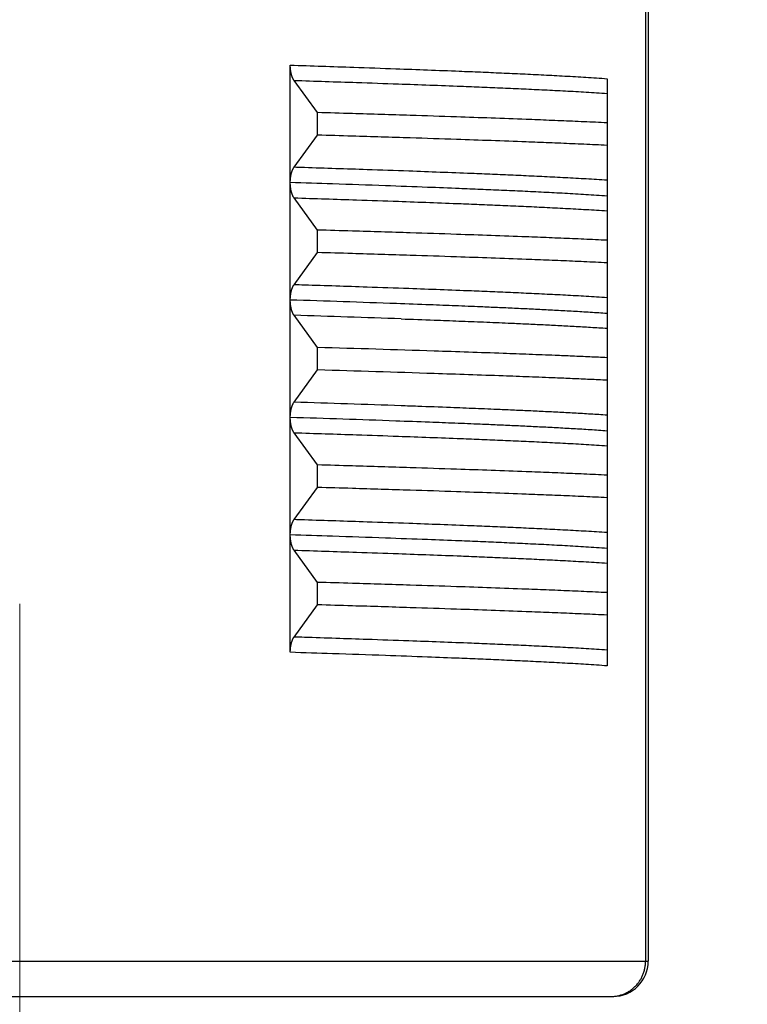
# Model space of a CAD drawing. Header units: millimetres. Extents: x 0 to 1076, y 0 to 742.
# Tile 107 of 132: x 300 to 306, y 429 to 437. Entities that reach past the tile are written whole.
import ezdxf

# ---------------------------------------------------------------- set-up
doc = ezdxf.new("R2010")
doc.units = ezdxf.units.MM
doc.header["$LTSCALE"] = 0.454724
doc.layers.add('NoLayerName_001', color=7, linetype='Continuous')
doc.styles.get("Standard").update_dxf_attribs({"font": 'txt', "bigfont": 'extfont2'})
doc.dimstyles.get("Standard").update_dxf_attribs({"dimtxt": 2.5, "dimasz": 2.5, "dimexe": 1, "dimexo": 1, "dimtad": 1, "dimdec": 3, "dimzin": 0, "dimdsep": 46, "dimtxsty": 'Standard', "dimcen": 2.5, "dimadec": 3, "dimazin": 0, "dimtfac": 0.75, "dimtdec": 3, "dimtmove": 0, "dimatfit": 3, "dimfxl": 1, "dimarcsym": 0})

# ---------------------------------------------------------------- blocks, each defined once
blk = doc.blocks.new('_OPEN30')
at = {"color": 0, "linetype": 'ByBlock', "lineweight": -2}
for p, q in [((-1, 0.267949), (0, 0)), ((0, 0), (-1, -0.267949)), ((0, 0), (-1, 0))]:
    blk.add_line(p, q, dxfattribs=at)
blk = doc.blocks.new('*D107')
at = {"layer": 'Defpoints', "color": 0}
for p in [(300, 434.6428), (425, 422.9), (300, 319.3002)]:
    blk.add_point(p, dxfattribs=at)
at = {"layer": 'NoLayerName_001', "color": 0, "linetype": 'Continuous', "lineweight": 13}
for p, q in [((300, 432.1428), (300, 316.8002)), ((425, 420.4), (425, 316.8002)), ((421.25, 319.3002), (303.75, 319.3002))]:
    blk.add_line(p, q, dxfattribs=at)
at = {"layer": 'NoLayerName_001', "color": 0, "lineweight": 13, "xscale": 3.75, "yscale": 3.75, "zscale": 3.75, "rotation": 180}
blk.add_blockref('_OPEN30', (300, 319.3002), dxfattribs=at)
at = {"layer": 'NoLayerName_001', "color": 0, "lineweight": 13, "xscale": 3.75, "yscale": 3.75, "zscale": 3.75}
blk.add_blockref('_OPEN30', (425, 319.3002), dxfattribs=at)
at = {"layer": 'NoLayerName_001', "color": 0, "lineweight": 13, "insert": (362.5, 326.1752), "char_height": 8.75, "attachment_point": 5}
blk.add_mtext('\\W0.8000;125', dxfattribs=at)

msp = doc.modelspace()

# ---------------------------------------------------------------- linework, layer by layer
at = {"layer": 'NoLayerName_001', "color": 60, "linetype": 'Continuous', "lineweight": 25}
for p, q in [((305.327529, 439.71626), (305.327528, 429.1)), ((305.35, 439.711437), (305.35, 429.1)), ((302.30327, 435.731915), (302.30327, 436.730609)), ((302.53571, 436.32641), (302.33496, 436.60066)), ((305, 436.61518), (305, 435.616283)), ((302.53571, 436.134701), (302.53571, 436.32641)), ((302.33496, 435.860452), (302.53571, 436.134701)), ((302.30327, 433.730502), (302.30327, 435.729248)), ((302.53571, 435.32641), (302.334961, 435.600658)), ((305, 435.615183), (305, 433.6153)), ((302.53571, 435.134701), (302.53571, 435.32641)), ((302.334966, 434.860459), (302.53571, 435.134701)), ((302.53571, 434.32641), (302.334977, 434.600636)), ((302.53571, 434.134701), (302.53571, 434.32641)), ((302.334977, 433.860474), (302.53571, 434.134701)), ((302.30327, 432.731957), (302.30327, 433.729153)), ((302.53571, 433.32641), (302.334959, 433.600661)), ((305, 433.613967), (305, 432.616291)), ((302.53571, 433.134701), (302.53571, 433.32641)), ((302.334959, 432.86045), (302.53571, 433.134701)), ((302.30327, 431.730502), (302.30327, 432.730328)), ((302.53571, 432.32641), (302.334975, 432.60064)), ((305, 432.614863), (305, 431.615075)), ((302.53571, 432.134701), (302.53571, 432.32641)), ((302.334975, 431.860471), (302.53571, 432.134701)), ((294.65, 429.1), (305.35, 429.1)), ((294.95, 428.8), (305.05, 428.8))]:
    msp.add_line(p, q, dxfattribs=at)
for centre, radius, start, end in [((295.233995, 213.199579), 221.643688, 87.93866404, 88.17225405), ((294.355281, 182.639968), 252.086999, 87.9785, 88.18602619), ((294.749004, 165.69606), 268.743183, 88.12826858, 88.33964973), ((294.749004, 165.50435), 268.743183, 88.12826858, 88.33964973), ((295.057296, 202.869993), 231.105098, 87.96904546, 88.19541287), ((295.218713, 211.744048), 222.099475, 87.94047196, 88.17206279), ((305.05, 429.1), 0.3, 270, 360)]:
    msp.add_arc(centre, radius, start, end, dxfattribs=at)
for points, knots in [([(302.30327, 436.730609), (302.483126, 436.724645), (302.782895, 436.714967), (303.172557, 436.701251), (303.47228, 436.690223), (303.712039, 436.680891), (303.92181, 436.672275), (304.101598, 436.664533), (304.281366, 436.656326), (304.431152, 436.649007), (304.550964, 436.642815), (304.640815, 436.637977), (304.73065, 436.632875), (304.820464, 436.627422), (304.910256, 436.621629), (304.970084, 436.617291), (305.000002, 436.615182)], [0, 0, 0, 0, 0.53986493, 0.89977552, 1.16970898, 1.43964179, 1.6195964, 1.7995507, 1.97950547, 2.15946232, 2.24944235, 2.33942326, 2.42940372, 2.51938285, 2.60936057, 2.69933769, 2.69933769, 2.69933769, 2.69933769]), ([(302.33496, 436.60066), (302.333937, 436.602147), (302.331829, 436.605083), (302.329036, 436.609736), (302.326439, 436.614505), (302.324058, 436.619391), (302.321861, 436.624361), (302.319828, 436.629395), (302.317952, 436.634484), (302.316222, 436.639621), (302.314629, 436.644801), (302.313164, 436.65002), (302.311816, 436.655271), (302.310576, 436.660551), (302.309441, 436.665856), (302.30841, 436.671184), (302.307479, 436.676533), (302.306648, 436.6819), (302.305913, 436.687282), (302.305272, 436.692678), (302.304724, 436.698084), (302.304267, 436.703498), (302.303897, 436.708918), (302.303613, 436.714341), (302.303415, 436.719766), (302.30329, 436.725188), (302.303283, 436.728802), (302.30327, 436.730609)], [0, 0, 0, 0, 0.005415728, 0.010837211, 0.016266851, 0.021702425, 0.027137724, 0.032565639, 0.037987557, 0.043406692, 0.048825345, 0.054244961, 0.059666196, 0.065089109, 0.070513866, 0.075940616, 0.081369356, 0.086799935, 0.092232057, 0.097665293, 0.103099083, 0.108532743, 0.113965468, 0.119396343, 0.124824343, 0.130248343, 0.135667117, 0.135667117, 0.135667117, 0.135667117]), ([(302.334973, 436.600642), (302.512706, 436.594833), (302.808936, 436.585399), (303.194, 436.572065), (303.490187, 436.561359), (303.727119, 436.552324), (303.934418, 436.544009), (304.11209, 436.536556), (304.289744, 436.528682), (304.437771, 436.521695), (304.556178, 436.515809), (304.644976, 436.51122), (304.733761, 436.506406), (304.82253, 436.501303), (304.911282, 436.495925), (304.970426, 436.491963), (305, 436.490029)], [0, 0, 0, 0, 0.53348376, 0.88914006, 1.15588261, 1.4226247, 1.60045244, 1.77828004, 1.95610799, 2.13393737, 2.22285315, 2.31176942, 2.40068534, 2.48960039, 2.57851454, 2.6674283, 2.6674283, 2.6674283, 2.6674283]), ([(305, 436.23907), (304.967158, 436.240613), (304.868635, 436.245304), (304.704402, 436.252521), (304.5073, 436.260663), (304.277327, 436.269643), (304.014478, 436.279298), (303.685894, 436.290696), (303.291566, 436.303607), (302.897214, 436.315775), (302.634301, 436.323489), (302.53571, 436.32641)], [0, 0, 0, 0, 0.09863461, 0.29590416, 0.49317417, 0.69044377, 0.98634771, 1.28225161, 1.6767904, 2.16996445, 2.46586863, 2.46586863, 2.46586863, 2.46586863]), ([(305, 436.04736), (304.967158, 436.048903), (304.868635, 436.053594), (304.704402, 436.060811), (304.5073, 436.068954), (304.277327, 436.077933), (304.014478, 436.087589), (303.685894, 436.098987), (303.291566, 436.111897), (302.897214, 436.124065), (302.634301, 436.13178), (302.53571, 436.134701)], [0, 0, 0, 0, 0.09863461, 0.29590416, 0.49317417, 0.69044377, 0.98634771, 1.28225161, 1.6767904, 2.16996445, 2.46586863, 2.46586863, 2.46586863, 2.46586863]), ([(302.30327, 435.731915), (302.30328, 435.733405), (302.303286, 435.736386), (302.303386, 435.740857), (302.303541, 435.745326), (302.303758, 435.749794), (302.304036, 435.754259), (302.304374, 435.75872), (302.304772, 435.763176), (302.305229, 435.767628), (302.305744, 435.772073), (302.306318, 435.776511), (302.306952, 435.78094), (302.307651, 435.785359), (302.308415, 435.789767), (302.309246, 435.794162), (302.310148, 435.798543), (302.311123, 435.802908), (302.312172, 435.807256), (302.313299, 435.811584), (302.314508, 435.815891), (302.315805, 435.820172), (302.317195, 435.824425), (302.318682, 435.828647), (302.320272, 435.832834), (302.32197, 435.836983), (302.323779, 435.841088), (302.325713, 435.845137), (302.327782, 435.849116), (302.330005, 435.853005), (302.332366, 435.856809), (302.33411, 435.859228), (302.33496, 435.860452)], [0, 0, 0, 0, 0.004470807, 0.008942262, 0.013414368, 0.017887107, 0.022360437, 0.026834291, 0.031308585, 0.03578321, 0.040258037, 0.044732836, 0.049207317, 0.053681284, 0.058154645, 0.062627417, 0.067099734, 0.07157185, 0.076044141, 0.080516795, 0.084989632, 0.089462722, 0.093936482, 0.0984117, 0.102889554, 0.10737164, 0.111858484, 0.116345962, 0.120830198, 0.125309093, 0.129782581, 0.134252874, 0.134252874, 0.134252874, 0.134252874]), ([(305, 435.749861), (304.970426, 435.751795), (304.911282, 435.755758), (304.82253, 435.761136), (304.733761, 435.766239), (304.644976, 435.771053), (304.52658, 435.77717), (304.378563, 435.784389), (304.20092, 435.792508), (304.023256, 435.800159), (303.815964, 435.808653), (303.579039, 435.817863), (303.282859, 435.828754), (302.897799, 435.84219), (302.571957, 435.852921), (302.364596, 435.859524), (302.334973, 435.860469)], [0, 0, 0, 0, 0.08891375, 0.1778279, 0.26674295, 0.35565886, 0.44457514, 0.62240585, 0.80023432, 0.978062, 1.15588963, 1.42263149, 1.68937394, 2.04503039, 2.57851417, 2.66742813, 2.66742813, 2.66742813, 2.66742813]), ([(305, 435.615076), (304.970082, 435.617185), (304.910254, 435.621522), (304.820462, 435.627315), (304.730648, 435.632769), (304.640812, 435.637871), (304.550962, 435.642709), (304.431149, 435.648901), (304.281364, 435.65622), (304.101595, 435.664427), (303.921807, 435.672169), (303.712037, 435.680785), (303.442308, 435.691282), (303.082636, 435.704397), (302.692964, 435.717845), (302.423173, 435.726568), (302.303267, 435.730502)], [0, 0, 0, 0, 0.08997714, 0.17995487, 0.26993401, 0.35991448, 0.4498954, 0.53987544, 0.71983232, 0.8997871, 1.07974143, 1.25969607, 1.52962891, 1.88954014, 2.33942802, 2.69933803, 2.69933803, 2.69933803, 2.69933803]), ([(302.334961, 435.600658), (302.334111, 435.601883), (302.332366, 435.604303), (302.330004, 435.608108), (302.32778, 435.611999), (302.32571, 435.615979), (302.323776, 435.62003), (302.321966, 435.624137), (302.320268, 435.628287), (302.318678, 435.632476), (302.31719, 435.6367), (302.3158, 435.640955), (302.314503, 435.645238), (302.313294, 435.649546), (302.312167, 435.653877), (302.311118, 435.658226), (302.310143, 435.662593), (302.309241, 435.666976), (302.308409, 435.671372), (302.307645, 435.675782), (302.306947, 435.680203), (302.306312, 435.684634), (302.305739, 435.689074), (302.305225, 435.693521), (302.304769, 435.697974), (302.304373, 435.702433), (302.304036, 435.706896), (302.303759, 435.711362), (302.303542, 435.715832), (302.303388, 435.720303), (302.303287, 435.724776), (302.303281, 435.727758), (302.30327, 435.729248)], [0, 0, 0, 0, 0.004472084, 0.008947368, 0.013428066, 0.017914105, 0.022403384, 0.026892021, 0.031375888, 0.035855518, 0.040332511, 0.044808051, 0.049282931, 0.053757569, 0.058232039, 0.062706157, 0.067180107, 0.071654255, 0.076128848, 0.080604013, 0.085079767, 0.089556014, 0.094032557, 0.09850911, 0.102985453, 0.107461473, 0.111937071, 0.116412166, 0.120886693, 0.125360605, 0.129833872, 0.13430648, 0.13430648, 0.13430648, 0.13430648]), ([(302.334973, 435.600642), (302.512706, 435.594833), (302.808937, 435.585399), (303.194, 435.572064), (303.490187, 435.561358), (303.727119, 435.552323), (303.934419, 435.544008), (304.11209, 435.536555), (304.289744, 435.528681), (304.437771, 435.521694), (304.556178, 435.515809), (304.644976, 435.51122), (304.733762, 435.506406), (304.82253, 435.501303), (304.911282, 435.495925), (304.970426, 435.491963), (305, 435.490029)], [0, 0, 0, 0, 0.53348375, 0.88914004, 1.15588258, 1.42262467, 1.6004524, 1.77828001, 1.95610795, 2.13393732, 2.22285311, 2.31176938, 2.40068529, 2.48960034, 2.57851449, 2.66742825, 2.66742825, 2.66742825, 2.66742825]), ([(305, 435.23907), (304.967158, 435.240613), (304.868635, 435.245304), (304.704402, 435.252521), (304.5073, 435.260663), (304.277327, 435.269643), (304.014478, 435.279298), (303.685894, 435.290696), (303.291566, 435.303607), (302.897214, 435.315775), (302.634301, 435.323489), (302.53571, 435.32641)], [0, 0, 0, 0, 0.09863461, 0.29590416, 0.49317417, 0.69044377, 0.98634771, 1.28225161, 1.6767904, 2.16996445, 2.46586863, 2.46586863, 2.46586863, 2.46586863]), ([(305, 435.04736), (304.967158, 435.048903), (304.868635, 435.053594), (304.704402, 435.060811), (304.5073, 435.068954), (304.277327, 435.077933), (304.014478, 435.087589), (303.685894, 435.098987), (303.291566, 435.111897), (302.897214, 435.124065), (302.634301, 435.13178), (302.53571, 435.134701)], [0, 0, 0, 0, 0.09863461, 0.29590416, 0.49317417, 0.69044377, 0.98634771, 1.28225161, 1.6767904, 2.16996445, 2.46586863, 2.46586863, 2.46586863, 2.46586863]), ([(302.30327, 434.729369), (302.303282, 434.731191), (302.303289, 434.734836), (302.30341, 434.740304), (302.303601, 434.745774), (302.303876, 434.751244), (302.304236, 434.756711), (302.304682, 434.762172), (302.305218, 434.767625), (302.305846, 434.773067), (302.30657, 434.778497), (302.30739, 434.783911), (302.308311, 434.789307), (302.309334, 434.794682), (302.310463, 434.800034), (302.311699, 434.805361), (302.313046, 434.810659), (302.314514, 434.815924), (302.316111, 434.821151), (302.317848, 434.826334), (302.319733, 434.831469), (302.321776, 434.836548), (302.323985, 434.841563), (302.326381, 434.846493), (302.328996, 434.851304), (302.331809, 434.855999), (302.333935, 434.858959), (302.334966, 434.860459)], [0, 0, 0, 0, 0.00546443, 0.01093429, 0.016408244, 0.021885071, 0.027363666, 0.032843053, 0.038322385, 0.043800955, 0.0492782, 0.054753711, 0.060227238, 0.065698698, 0.071168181, 0.07663596, 0.082102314, 0.087567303, 0.093031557, 0.098496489, 0.103964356, 0.109438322, 0.114919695, 0.120401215, 0.12587657, 0.131343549, 0.136804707, 0.136804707, 0.136804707, 0.136804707]), ([(305, 434.749861), (304.970426, 434.751795), (304.911282, 434.755757), (304.82253, 434.761135), (304.733762, 434.766238), (304.644976, 434.771052), (304.52658, 434.77717), (304.378564, 434.78439), (304.20092, 434.792509), (304.023257, 434.800161), (303.815965, 434.808655), (303.57904, 434.817866), (303.282859, 434.828756), (302.897799, 434.842191), (302.571958, 434.852921), (302.364597, 434.859525), (302.334974, 434.86047)], [0, 0, 0, 0, 0.08891373, 0.17782786, 0.26674288, 0.35565877, 0.44457501, 0.62240568, 0.8002341, 0.97806173, 1.15588932, 1.42263111, 1.6893735, 2.04502986, 2.5785135, 2.66742744, 2.66742744, 2.66742744, 2.66742744]), ([(302.334977, 434.600636), (302.333954, 434.602124), (302.331845, 434.60506), (302.329051, 434.609714), (302.326453, 434.614483), (302.324071, 434.61937), (302.321872, 434.62434), (302.319839, 434.629376), (302.317961, 434.634465), (302.316231, 434.639603), (302.314637, 434.644785), (302.313171, 434.650004), (302.311823, 434.655257), (302.310582, 434.660537), (302.309447, 434.665844), (302.308416, 434.671173), (302.307485, 434.676522), (302.306653, 434.68189), (302.305918, 434.687274), (302.305278, 434.69267), (302.30473, 434.698077), (302.304272, 434.703493), (302.303902, 434.708914), (302.303617, 434.714338), (302.303418, 434.719764), (302.303291, 434.725187), (302.303283, 434.728802), (302.30327, 434.730609)], [0, 0, 0, 0, 0.005416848, 0.010839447, 0.016270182, 0.021706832, 0.027143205, 0.032572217, 0.037995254, 0.043415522, 0.04883531, 0.054256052, 0.059678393, 0.065102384, 0.070528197, 0.075955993, 0.081385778, 0.086817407, 0.092250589, 0.097684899, 0.103119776, 0.108554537, 0.113988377, 0.119420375, 0.124849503, 0.130274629, 0.135694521, 0.135694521, 0.135694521, 0.135694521]), ([(305, 434.615076), (304.976118, 434.616771), (304.928358, 434.62024), (304.856684, 434.624962), (304.784995, 434.629452), (304.713292, 434.6337), (304.641577, 434.637766), (304.569855, 434.64168), (304.474216, 434.646713), (304.354651, 434.652686), (304.211155, 434.659459), (304.067644, 434.665924), (303.9002, 434.673136), (303.708816, 434.680951), (303.469568, 434.690249), (303.302077, 434.696306), (303.206371, 434.699841)], [0, 0, 0, 0, 0.07182803, 0.14365651, 0.2154857, 0.28731536, 0.35914482, 0.43097366, 0.5028021, 0.64645842, 0.79011462, 0.93377089, 1.07742747, 1.29291305, 1.50839923, 1.79571321, 1.79571321, 1.79571321, 1.79571321]), ([(303.247527, 434.570083), (303.341031, 434.566681), (303.504668, 434.560846), (303.738412, 434.55191), (303.948767, 434.543488), (304.135731, 434.535542), (304.299307, 434.528211), (304.439501, 434.521624), (304.556313, 434.515808), (304.649752, 434.510917), (304.719824, 434.50712), (304.789888, 434.503171), (304.85994, 434.499026), (304.929982, 434.494697), (304.97666, 434.491564), (305, 434.490028)], [0, 0, 0, 0, 0.28069802, 0.49122206, 0.70174567, 0.91226865, 1.05261716, 1.19296569, 1.33331444, 1.40348918, 1.4736643, 1.54383951, 1.61401442, 1.68418889, 1.75436308, 1.75436308, 1.75436308, 1.75436308]), ([(305, 434.23907), (304.950907, 434.241356), (304.852725, 434.246024), (304.705425, 434.25245), (304.533562, 434.259622), (304.337126, 434.267344), (304.091564, 434.276505), (303.821429, 434.286091), (303.624949, 434.292558), (303.526712, 434.295855)], [0, 0, 0, 0, 0.14743915, 0.29487861, 0.44231856, 0.66347886, 0.88463844, 1.17951701, 1.4743954, 1.4743954, 1.4743954, 1.4743954]), ([(305, 434.04736), (304.950907, 434.049646), (304.852725, 434.054314), (304.705425, 434.06074), (304.533562, 434.067913), (304.337126, 434.075634), (304.091564, 434.084796), (303.821429, 434.094381), (303.624949, 434.100848), (303.526712, 434.104145)], [0, 0, 0, 0, 0.14743915, 0.29487861, 0.44231856, 0.66347886, 0.88463844, 1.17951701, 1.4743954, 1.4743954, 1.4743954, 1.4743954]), ([(302.30327, 433.730502), (302.303283, 433.732309), (302.30329, 433.735924), (302.303416, 433.741348), (302.303614, 433.746773), (302.303898, 433.752197), (302.304268, 433.757618), (302.304726, 433.763034), (302.305275, 433.768441), (302.305915, 433.773837), (302.306651, 433.779221), (302.307483, 433.784588), (302.308414, 433.789938), (302.309446, 433.795267), (302.310582, 433.800573), (302.311822, 433.805854), (302.313171, 433.811106), (302.314637, 433.816326), (302.31623, 433.821507), (302.317961, 433.826645), (302.319839, 433.831735), (302.321872, 433.83677), (302.32407, 433.84174), (302.326452, 433.846627), (302.329051, 433.851396), (302.331844, 433.85605), (302.333954, 433.858986), (302.334977, 433.860474)], [0, 0, 0, 0, 0.005419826, 0.010844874, 0.016273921, 0.021705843, 0.027139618, 0.032574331, 0.03800918, 0.043443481, 0.048876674, 0.05430833, 0.059738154, 0.065165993, 0.070591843, 0.076015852, 0.081438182, 0.086858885, 0.09227861, 0.097698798, 0.103121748, 0.108550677, 0.113986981, 0.119423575, 0.124854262, 0.130276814, 0.135693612, 0.135693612, 0.135693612, 0.135693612]), ([(305, 433.749861), (304.97666, 433.751397), (304.929982, 433.754529), (304.85994, 433.758857), (304.789888, 433.763001), (304.719824, 433.766951), (304.626395, 433.772014), (304.509591, 433.778021), (304.369406, 433.784794), (304.229204, 433.79122), (304.065621, 433.798397), (303.878651, 433.80618), (303.644917, 433.815376), (303.434539, 433.823226), (303.294279, 433.828234), (303.247527, 433.829917)], [0, 0, 0, 0, 0.07017419, 0.14034866, 0.21052357, 0.28069877, 0.3508739, 0.49122306, 0.63157164, 0.77192015, 0.91226868, 1.12279185, 1.33331566, 1.61401428, 1.75436308, 1.75436308, 1.75436308, 1.75436308]), ([(302.334959, 433.600661), (302.334109, 433.601884), (302.332366, 433.604303), (302.330005, 433.608105), (302.327783, 433.611993), (302.325715, 433.615971), (302.323781, 433.620018), (302.321972, 433.624122), (302.320275, 433.628269), (302.318685, 433.632454), (302.317198, 433.636675), (302.315809, 433.640926), (302.314512, 433.645206), (302.313303, 433.649511), (302.312176, 433.653838), (302.311127, 433.658185), (302.310152, 433.662548), (302.30925, 433.666927), (302.308418, 433.671321), (302.307654, 433.675727), (302.306956, 433.680145), (302.306321, 433.684572), (302.305747, 433.689009), (302.305232, 433.693452), (302.304775, 433.697902), (302.304378, 433.702357), (302.304039, 433.706817), (302.303761, 433.71128), (302.303543, 433.715746), (302.303388, 433.720214), (302.303287, 433.724683), (302.303281, 433.727663), (302.30327, 433.729153)], [0, 0, 0, 0, 0.004468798, 0.00894079, 0.013418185, 0.017900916, 0.022386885, 0.026872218, 0.031352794, 0.03582914, 0.040302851, 0.044775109, 0.0492467, 0.053718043, 0.05818921, 0.062660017, 0.067130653, 0.07160149, 0.076072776, 0.080544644, 0.085017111, 0.089490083, 0.093963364, 0.098436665, 0.102909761, 0.107382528, 0.111854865, 0.116326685, 0.120797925, 0.125268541, 0.129738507, 0.134207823, 0.134207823, 0.134207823, 0.134207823]), ([(305, 433.615076), (304.976039, 433.616776), (304.928123, 433.620256), (304.856214, 433.624992), (304.78429, 433.629496), (304.71235, 433.633755), (304.6404, 433.637831), (304.568443, 433.641756), (304.472489, 433.646801), (304.352532, 433.652788), (304.208564, 433.659578), (304.064582, 433.666058), (303.896588, 433.673288), (303.704576, 433.681121), (303.464542, 433.69044), (303.296501, 433.69651), (303.200481, 433.700053)], [0, 0, 0, 0, 0.0720638, 0.14412805, 0.21619303, 0.28825847, 0.36032372, 0.43238833, 0.50445254, 0.6485804, 0.79270815, 0.93683596, 1.08096407, 1.29715698, 1.51335048, 1.80160756, 1.80160756, 1.80160756, 1.80160756]), ([(302.334973, 433.600642), (302.512706, 433.594834), (302.808936, 433.585399), (303.194, 433.572065), (303.490187, 433.561359), (303.727119, 433.552324), (303.934418, 433.544009), (304.11209, 433.536556), (304.289744, 433.528682), (304.437771, 433.521695), (304.556178, 433.515809), (304.644976, 433.51122), (304.733761, 433.506406), (304.82253, 433.501303), (304.911282, 433.495925), (304.970426, 433.491963), (305, 433.49003)], [0, 0, 0, 0, 0.53348379, 0.8891401, 1.15588267, 1.42262478, 1.60045252, 1.77828014, 1.9561081, 2.13393748, 2.22285328, 2.31176955, 2.40068547, 2.48960052, 2.57851468, 2.66742844, 2.66742844, 2.66742844, 2.66742844]), ([(305, 433.23907), (304.967158, 433.240613), (304.868635, 433.245304), (304.704402, 433.252521), (304.5073, 433.260663), (304.277327, 433.269643), (304.014478, 433.279298), (303.685894, 433.290696), (303.291566, 433.303607), (302.897214, 433.315775), (302.634301, 433.323489), (302.53571, 433.32641)], [0, 0, 0, 0, 0.09863461, 0.29590416, 0.49317417, 0.69044377, 0.98634771, 1.28225161, 1.6767904, 2.16996445, 2.46586863, 2.46586863, 2.46586863, 2.46586863]), ([(305, 433.04736), (304.967158, 433.048903), (304.868635, 433.053594), (304.704402, 433.060811), (304.5073, 433.068954), (304.277327, 433.077933), (304.014478, 433.087589), (303.685894, 433.098987), (303.291566, 433.111897), (302.897214, 433.124065), (302.634301, 433.13178), (302.53571, 433.134701)], [0, 0, 0, 0, 0.09863461, 0.29590416, 0.49317417, 0.69044377, 0.98634771, 1.28225161, 1.6767904, 2.16996445, 2.46586863, 2.46586863, 2.46586863, 2.46586863]), ([(302.30327, 432.731957), (302.30328, 432.733447), (302.303286, 432.736427), (302.303387, 432.740896), (302.303541, 432.745364), (302.303759, 432.74983), (302.304038, 432.754294), (302.304377, 432.758753), (302.304775, 432.763208), (302.305232, 432.767658), (302.305747, 432.772102), (302.306321, 432.776538), (302.306956, 432.780966), (302.307655, 432.785384), (302.308419, 432.78979), (302.309251, 432.794184), (302.310153, 432.798563), (302.311127, 432.802926), (302.312176, 432.807273), (302.313303, 432.8116), (302.314512, 432.815905), (302.315809, 432.820185), (302.317198, 432.824437), (302.318685, 432.828657), (302.320275, 432.832842), (302.321972, 432.83699), (302.323781, 432.841093), (302.325715, 432.845141), (302.327783, 432.849118), (302.330006, 432.853006), (302.332366, 432.856808), (302.334109, 432.859227), (302.334959, 432.86045)], [0, 0, 0, 0, 0.004469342, 0.008939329, 0.013409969, 0.017881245, 0.022353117, 0.026825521, 0.031298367, 0.035771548, 0.040244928, 0.044718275, 0.0491913, 0.053663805, 0.058135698, 0.062606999, 0.067077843, 0.071548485, 0.076019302, 0.080490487, 0.084961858, 0.089433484, 0.093905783, 0.098379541, 0.102855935, 0.107336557, 0.11182193, 0.116307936, 0.120790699, 0.125268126, 0.129740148, 0.13420898, 0.13420898, 0.13420898, 0.13420898]), ([(305, 432.749861), (304.970426, 432.751795), (304.911282, 432.755758), (304.82253, 432.761136), (304.733761, 432.766239), (304.644976, 432.771053), (304.526579, 432.77717), (304.378563, 432.784389), (304.20092, 432.792508), (304.023256, 432.800159), (303.815964, 432.808653), (303.579039, 432.817863), (303.282859, 432.828754), (302.897799, 432.84219), (302.571957, 432.852921), (302.364596, 432.859523), (302.334973, 432.860469)], [0, 0, 0, 0, 0.08891376, 0.17782791, 0.26674296, 0.35565888, 0.44457516, 0.62240589, 0.80023437, 0.97806205, 1.15588969, 1.42263156, 1.68937403, 2.0450305, 2.57851431, 2.66742828, 2.66742828, 2.66742828, 2.66742828]), ([(305, 432.615076), (304.970082, 432.617185), (304.910254, 432.621522), (304.820462, 432.627315), (304.730648, 432.632769), (304.640813, 432.637871), (304.550962, 432.642709), (304.43115, 432.648901), (304.281364, 432.65622), (304.101596, 432.664427), (303.921808, 432.672169), (303.712038, 432.680785), (303.442309, 432.691282), (303.082638, 432.704398), (302.692967, 432.717845), (302.423175, 432.726568), (302.30327, 432.730502)], [0, 0, 0, 0, 0.08997706, 0.1799547, 0.26993377, 0.35991415, 0.44989498, 0.53987494, 0.71983165, 0.89978627, 1.07974043, 1.2596949, 1.52962749, 1.8895384, 2.33942586, 2.69933554, 2.69933554, 2.69933554, 2.69933554]), ([(302.334975, 432.60064), (302.333954, 432.602125), (302.331849, 432.605054), (302.32906, 432.609698), (302.326466, 432.614457), (302.324088, 432.619332), (302.321893, 432.624292), (302.319862, 432.629316), (302.317987, 432.634394), (302.316258, 432.63952), (302.314665, 432.64469), (302.3132, 432.649898), (302.311851, 432.655139), (302.31061, 432.660408), (302.309474, 432.665702), (302.30844, 432.67102), (302.307507, 432.676358), (302.306673, 432.681714), (302.305935, 432.687085), (302.305291, 432.69247), (302.30474, 432.697866), (302.304279, 432.703269), (302.303907, 432.708679), (302.30362, 432.714092), (302.303419, 432.719505), (302.303291, 432.724918), (302.303283, 432.728525), (302.30327, 432.730328)], [0, 0, 0, 0, 0.005405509, 0.010816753, 0.016236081, 0.021661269, 0.027086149, 0.032503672, 0.037915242, 0.043324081, 0.048732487, 0.054141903, 0.059552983, 0.064965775, 0.070380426, 0.075797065, 0.081215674, 0.086636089, 0.092058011, 0.097481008, 0.102904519, 0.108327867, 0.113750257, 0.119170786, 0.124588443, 0.130002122, 0.135410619, 0.135410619, 0.135410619, 0.135410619]), ([(302.334975, 432.600639), (302.512708, 432.594831), (302.808938, 432.585396), (303.194002, 432.572063), (303.490188, 432.561357), (303.72712, 432.552322), (303.93442, 432.544008), (304.112091, 432.536555), (304.289745, 432.528682), (304.437771, 432.521695), (304.556179, 432.51581), (304.644977, 432.511221), (304.733762, 432.506408), (304.822531, 432.501304), (304.911282, 432.495926), (304.970426, 432.491963), (305.000001, 432.490029)], [0, 0, 0, 0, 0.53348341, 0.88913946, 1.15588184, 1.42262376, 1.60045137, 1.77827886, 1.95610668, 2.13393594, 2.22285168, 2.31176789, 2.40068375, 2.48959875, 2.57851284, 2.66742654, 2.66742654, 2.66742654, 2.66742654]), ([(305, 432.23907), (304.967158, 432.240613), (304.868635, 432.245304), (304.704402, 432.252521), (304.5073, 432.260663), (304.277327, 432.269643), (304.014478, 432.279298), (303.685894, 432.290696), (303.291566, 432.303607), (302.897214, 432.315775), (302.634301, 432.323489), (302.53571, 432.32641)], [0, 0, 0, 0, 0.09863461, 0.29590416, 0.49317417, 0.69044377, 0.98634771, 1.28225161, 1.6767904, 2.16996445, 2.46586863, 2.46586863, 2.46586863, 2.46586863]), ([(305, 432.04736), (304.967158, 432.048903), (304.868635, 432.053594), (304.704402, 432.060811), (304.5073, 432.068954), (304.277327, 432.077933), (304.014478, 432.087589), (303.685894, 432.098987), (303.291566, 432.111897), (302.897214, 432.124065), (302.634301, 432.13178), (302.53571, 432.134701)], [0, 0, 0, 0, 0.09863461, 0.29590416, 0.49317417, 0.69044377, 0.98634771, 1.28225161, 1.6767904, 2.16996445, 2.46586863, 2.46586863, 2.46586863, 2.46586863]), ([(302.30327, 431.730502), (302.303283, 431.732309), (302.30329, 431.735924), (302.303416, 431.741347), (302.303614, 431.746772), (302.303898, 431.752197), (302.304268, 431.757618), (302.304726, 431.763033), (302.305274, 431.76844), (302.305915, 431.773836), (302.30665, 431.77922), (302.307483, 431.784587), (302.308414, 431.789937), (302.309446, 431.795266), (302.310581, 431.800572), (302.311822, 431.805852), (302.31317, 431.811105), (302.314636, 431.816324), (302.31623, 431.821505), (302.31796, 431.826643), (302.319837, 431.831733), (302.321871, 431.836768), (302.324069, 431.841738), (302.326451, 431.846625), (302.329049, 431.851394), (302.331843, 431.856048), (302.333952, 431.858984), (302.334975, 431.860471)], [0, 0, 0, 0, 0.005419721, 0.010844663, 0.016273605, 0.021705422, 0.027139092, 0.032573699, 0.038008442, 0.043442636, 0.048875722, 0.05430727, 0.059736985, 0.065164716, 0.070590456, 0.076014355, 0.081436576, 0.086857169, 0.092276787, 0.097696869, 0.103119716, 0.108548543, 0.113984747, 0.119421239, 0.124851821, 0.130274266, 0.135690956, 0.135690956, 0.135690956, 0.135690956]), ([(305.000001, 431.749861), (304.970426, 431.751795), (304.911282, 431.755756), (304.82253, 431.761134), (304.733762, 431.766237), (304.644976, 431.771051), (304.52658, 431.777169), (304.378564, 431.784389), (304.20092, 431.792509), (304.023257, 431.80016), (303.815965, 431.808654), (303.57904, 431.817865), (303.28286, 431.828756), (302.8978, 431.842193), (302.571959, 431.852924), (302.364598, 431.859526), (302.334975, 431.860472)], [0, 0, 0, 0, 0.0889137, 0.17782779, 0.26674279, 0.35565864, 0.44457484, 0.62240544, 0.8002338, 0.97806137, 1.15588889, 1.42263059, 1.68937288, 2.04502911, 2.57851256, 2.66742647, 2.66742647, 2.66742647, 2.66742647]), ([(305, 431.615076), (304.970082, 431.617185), (304.910254, 431.621522), (304.820462, 431.627315), (304.730648, 431.632769), (304.640813, 431.637871), (304.550963, 431.642709), (304.43115, 431.648901), (304.281364, 431.65622), (304.101596, 431.664427), (303.921808, 431.672169), (303.712038, 431.680785), (303.442309, 431.691282), (303.082638, 431.704398), (302.692967, 431.717845), (302.423175, 431.726568), (302.30327, 431.730502)], [0, 0, 0, 0, 0.08997705, 0.1799547, 0.26993376, 0.35991415, 0.44989498, 0.53987494, 0.71983165, 0.89978627, 1.07974043, 1.2596949, 1.52962749, 1.88953839, 2.33942586, 2.69933553, 2.69933553, 2.69933553, 2.69933553]), ([(305.03427, 428.8), (305.039419, 428.800142), (305.049739, 428.80022), (305.065184, 428.801575), (305.080572, 428.803658), (305.095847, 428.806593), (305.110959, 428.810333), (305.125854, 428.814879), (305.14048, 428.820218), (305.154786, 428.826343), (305.168729, 428.833233), (305.182274, 428.840858), (305.195391, 428.849189), (305.208047, 428.858199), (305.22021, 428.86786), (305.231847, 428.878143), (305.242927, 428.889022), (305.253418, 428.900467), (305.263299, 428.912443), (305.272548, 428.924917), (305.281145, 428.937853), (305.289068, 428.951218), (305.296296, 428.964977), (305.302809, 428.979097), (305.308583, 428.993542), (305.313605, 429.008271), (305.317873, 429.023237), (305.321377, 429.038392), (305.32412, 429.053692), (305.326063, 429.069088), (305.327324, 429.084534), (305.327397, 429.094851), (305.327528, 429.1)], [0, 0, 0, 0, 0.015452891, 0.030946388, 0.04647247, 0.062022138, 0.077585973, 0.093154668, 0.108719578, 0.124273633, 0.139816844, 0.15535302, 0.17088461, 0.186412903, 0.201938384, 0.217461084, 0.232980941, 0.248498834, 0.26401735, 0.279538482, 0.295063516, 0.310593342, 0.326128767, 0.341670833, 0.357220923, 0.372777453, 0.388334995, 0.403886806, 0.419425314, 0.434942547, 0.450430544, 0.46588178, 0.46588178, 0.46588178, 0.46588178])]:
    msp.add_open_spline(points, degree=3, knots=knots, dxfattribs=at)

# ---------------------------------------------------------------- dimensions: what is measured, and where the dimension line sits
at = {"layer": 'NoLayerName_001', "color": 3, "linetype": 'Continuous', "lineweight": 13}
dim = msp.add_linear_dim(base=(300.000001, 319.300203), p1=(425, 422.9), p2=(300.000001, 434.642756), angle=180, text='\\W0.8000;<>', dimstyle='Standard', override={"dimtxt": 8.75, "dimasz": 3.75, "dimexe": 2.5, "dimexo": 2.5, "dimgap": 2.5, "dimzin": 8, "dimblk": 'OPEN30', "dimclrd": 0, "dimclre": 0, "dimclrt": 0, "dimtp": 0, "dimtm": 0, "dimlwd": 13, "dimlwe": 13}, dxfattribs=at)
dim.commit()
dim.dimension.update_dxf_attribs({"geometry": '*D107', "text_midpoint": (362.5, 319.300203), "dimtype": 160})

doc.saveas('drawing.dxf')
